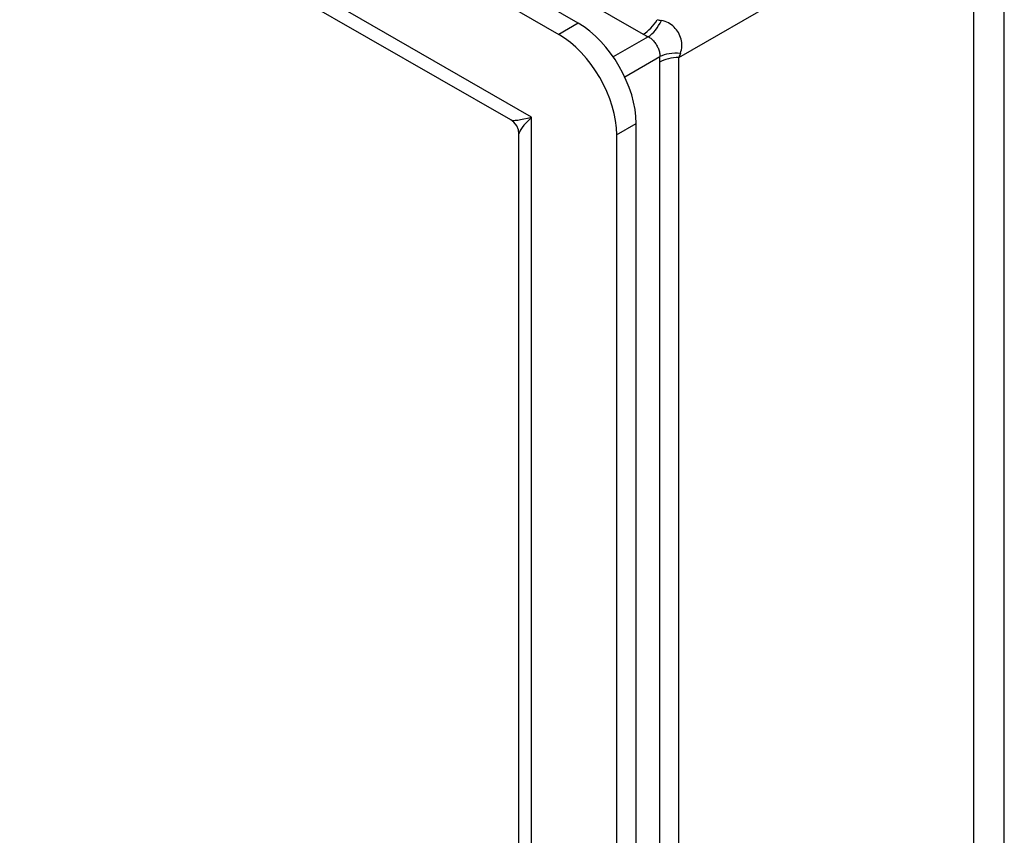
# Model space of a CAD drawing. Header units: inches. Extents: x 5.3 to 73.2, y 7.6 to 48.4.
# Tile 38 of 41: x 67.5 to 69.4, y 30.6 to 32.2. Entities that reach past the tile are written whole.
import ezdxf

# ---------------------------------------------------------------- set-up
doc = ezdxf.new("R2010")
doc.units = ezdxf.units.IN
doc.header["$MEASUREMENT"] = 0
doc.layers.add('Visible Edges(ANSI)', color=7, linetype='Continuous', lineweight=25)
doc.layers.add('Visible Tangent Edges(ANSI)', color=7, linetype='Continuous', lineweight=25)

msp = doc.modelspace()

# ---------------------------------------------------------------- linework, layer by layer
at = {"layer": 'Visible Edges(ANSI)'}
for p, q in [((68.5322, 32.1698), (61.9355, 35.9685)), ((61.898, 35.9469), (68.4947, 32.1482)), ((68.4026, 31.9839), (62.0251, 35.6564)), ((68.6435, 19.4446), (68.6435, 31.9769)), ((68.4181, 19.6778), (68.4181, 31.957)), ((68.606, 31.9553), (68.606, 19.423))]:
    msp.add_line(p, q, dxfattribs=at)
at = {"layer": 'Visible Edges(ANSI)', "flags": 128}
msp.add_lwpolyline([(68.4181, 31.957), (68.4172, 31.9645), (68.414, 31.9725), (68.4086, 31.9794), (68.4026, 31.9839)], dxfattribs=at)
at = {"layer": 'Visible Edges(ANSI)'}
for centre, major_axis, start_param, end_param in [((68.5322, 32.041), (-0.0786, 0.1365), 3.928925, 5.499721), ((68.4947, 32.0194), (0.0786, -0.1365), 0.787332, 2.358128)]:
    msp.add_ellipse(centre, major_axis=major_axis, ratio=0.578093, start_param=start_param, end_param=end_param, dxfattribs=at)
at = {"layer": 'Visible Tangent Edges(ANSI)'}
for p, q in [((62.2703, 35.8264), (68.6572, 32.1484)), ((68.4427, 31.9893), (61.95, 35.7282)), ((68.7257, 32.1036), (69.2911, 32.4305)), ((69.2911, 32.4305), (69.2911, 19.4871)), ((69.3505, 19.5012), (69.3505, 32.4446)), ((68.5322, 32.1698), (68.4947, 32.1482)), ((68.6667, 32.1434), (68.5995, 32.1047)), ((68.6214, 32.0667), (68.6886, 32.1054)), ((68.6882, 32.0947), (68.6882, 30.4102)), ((68.7257, 30.4278), (68.7257, 32.1036)), ((68.4427, 19.5772), (68.4427, 31.9893)), ((68.606, 31.9553), (68.6435, 31.9769))]:
    msp.add_line(p, q, dxfattribs=at)
at = {"layer": 'Visible Tangent Edges(ANSI)', "flags": 128}
for points in [[(68.7284, 32.1116), (68.7295, 32.1151), (68.7303, 32.1186), (68.7309, 32.1221), (68.7311, 32.1255), (68.7311, 32.129), (68.7309, 32.1324), (68.7304, 32.1357), (68.7297, 32.139), (68.7287, 32.1423), (68.7275, 32.1454), (68.7261, 32.1485), (68.7245, 32.1515), (68.7228, 32.1544), (68.7208, 32.1571), (68.7186, 32.1597), (68.7163, 32.1621), (68.7138, 32.1644), (68.7112, 32.1665), (68.7084, 32.1684), (68.7054, 32.1702), (68.7022, 32.1717), (68.699, 32.1729), (68.6955, 32.1739), (68.6919, 32.1747)], [(68.6667, 32.1434), (68.6684, 32.1427), (68.67, 32.1418), (68.6715, 32.1408), (68.673, 32.1396), (68.6744, 32.1384), (68.6757, 32.137), (68.677, 32.1356), (68.6783, 32.1341), (68.6795, 32.1325), (68.6806, 32.1308), (68.6817, 32.1291), (68.6827, 32.1274), (68.6837, 32.1256), (68.6847, 32.1238), (68.6855, 32.122), (68.6863, 32.1202), (68.687, 32.1183), (68.6876, 32.1165), (68.6881, 32.1146), (68.6885, 32.1128), (68.6888, 32.111), (68.6889, 32.1091), (68.6888, 32.1073), (68.6886, 32.1054)]]:
    msp.add_lwpolyline(points, dxfattribs=at)
at = {"layer": 'Visible Tangent Edges(ANSI)'}
for centre, major_axis, ratio, start_param, end_param in [((68.6572, 32.1917), (0.0264, 0.0459), 0.578093, 3.925057, 4.710455), ((68.6667, 32.1867), (0.0232, 0.0476), 0.528088, 3.886809, 4.717382), ((68.8627, 32.2312), (-0.2065, -0.0373), 0.227008, 0.482585, 0.557751), ((68.8627, 32.1879), (-0.2373, 0), 0.332474, 0.523599, 0.598764), ((68.7261, 32.0838), (0.0529, -0.0037), 0.525864, 1.563728, 2.394301), ((68.8627, 32.2312), (-0.1355, -0.1603), 0.227967, 5.724987, 5.800152), ((68.8252, 32.2528), (-0.1186, -0.2055), 0.333763, 5.683585, 5.75875), ((68.7257, 32.0731), (0.053, 0), 0.575862, 1.570796, 2.356194), ((68.5021, 32.0235), (0.1006, 0.0385), 0.127937, 3.245273, 4.032605), ((68.5021, 32.0235), (-0.0835, -0.068), 0.131082, 5.39143, 6.176828)]:
    msp.add_ellipse(centre, major_axis=major_axis, ratio=ratio, start_param=start_param, end_param=end_param, dxfattribs=at)

doc.saveas('drawing.dxf')
